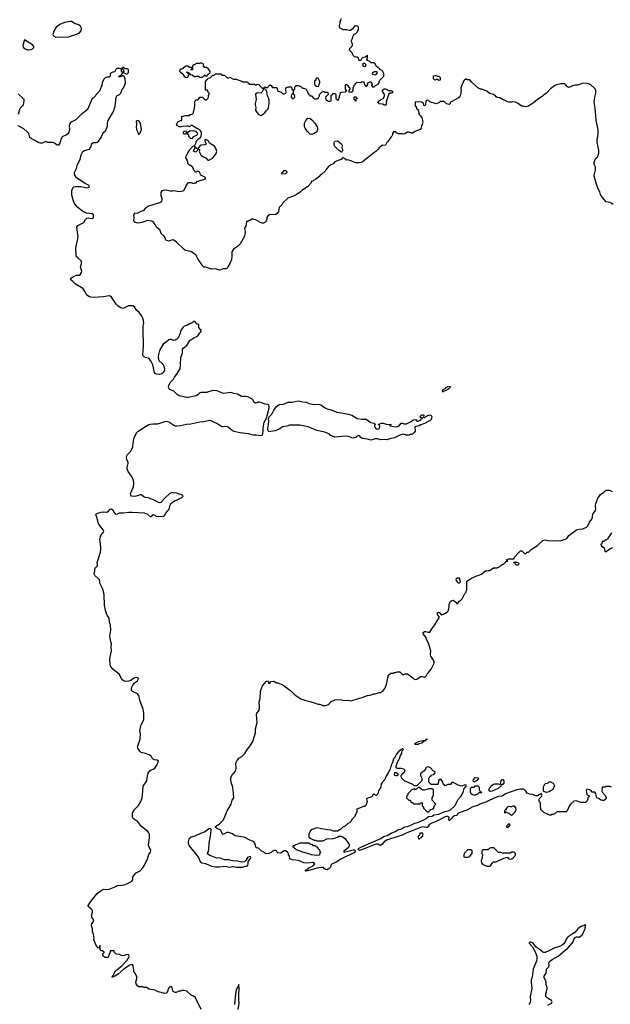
# Model space of a CAD drawing. Header units: inches. Extents: x 2473073 to 2657680, y 705365 to 849016.
# Tile 83 of 151: x 2504174 to 2513272, y 814011 to 829160. Entities that reach past the tile are written whole.
import ezdxf

# ---------------------------------------------------------------- set-up
doc = ezdxf.new("R2010")
doc.units = ezdxf.units.IN
doc.header["$MEASUREMENT"] = 0
for name, color, linetype in [('C5801', 7, 'Continuous'), ('C5802', 7, 'Continuous'), ('C5811', 7, 'Continuous'), ('C5812', 7, 'Continuous')]:
    doc.layers.add(name, color=color, linetype=linetype)

msp = doc.modelspace()

# ---------------------------------------------------------------- linework, layer by layer
at = {"layer": 'C5801', "color": 5}
for points, elevation in [([(2506971, 813930), (2506882, 814110), (2506850, 814134), (2506814, 814150), (2506750, 814212), (2506710, 814225), (2506670, 814225), (2506650, 814212), (2506629, 814211), (2506587, 814193), (2506570, 814192), (2506532, 814212), (2506521, 814270), (2506510, 814281), (2506490, 814287), (2506470, 814265), (2506455, 814230), (2506452, 814208), (2506430, 814183), (2506410, 814176), (2506310, 814201), (2506254, 814230), (2506164, 814244), (2506132, 814272), (2506090, 814272), (2506070, 814282), (2506010, 814282), (2505994, 814290), (2505966, 814326), (2505961, 814350), (2505978, 814410), (2505980, 814440), (2505950, 814494), (2505933, 814513), (2505932, 814548), (2505925, 814565), (2505921, 814610), (2505910, 814625), (2505870, 814614), (2505782, 814558), (2505690, 814474), (2505630, 814439), (2505622, 814438), (2505610, 814427), (2505594, 814430), (2505605, 814435), (2505607, 814450), (2505650, 814525), (2505751, 814609), (2505830, 814690), (2505853, 814730), (2505858, 814750), (2505854, 814770), (2505830, 814778), (2505770, 814759), (2505744, 814764), (2505710, 814776), (2505670, 814782), (2505654, 814790), (2505634, 814810), (2505632, 814832), (2505570, 814832), (2505568, 814810), (2505548, 814772), (2505542, 814738), (2505527, 814733), (2505493, 814733), (2505465, 814745), (2505454, 814770), (2505454, 814790), (2505473, 814807), (2505473, 814813), (2505452, 814832), (2505430, 814834), (2505414, 814850), (2505414, 814910), (2505410, 814914), (2505406, 814910), (2505402, 814878), (2505390, 814874), (2505350, 814914), (2505314, 815010), (2505322, 815030), (2505311, 815090), (2505298, 815130), (2505298, 815170), (2505285, 815205), (2505282, 815230), (2505285, 815250), (2505304, 815276), (2505315, 815310), (2505283, 815350), (2505281, 815370), (2505297, 815430), (2505296, 815450), (2505285, 815470), (2505236, 815510), (2505227, 815530), (2505265, 815590), (2505366, 815714), (2505446, 815774), (2505470, 815782), (2505510, 815777), (2505550, 815782), (2505630, 815811), (2505683, 815837), (2505750, 815843), (2505781, 815850), (2505836, 815870), (2505897, 815903), (2505915, 815925), (2505919, 815970), (2505930, 815993), (2505970, 816032), (2506030, 816065), (2506071, 816109), (2506097, 816150), (2506142, 816250), (2506164, 816316), (2506188, 816350), (2506194, 816370), (2506192, 816390), (2506168, 816428), (2506159, 816459), (2506173, 816570), (2506173, 816630), (2506166, 816650), (2506150, 816670), (2506049, 816749), (2505988, 816828), (2505950, 816849), (2505924, 816870), (2505912, 816892), (2505910, 816950), (2505926, 816990), (2505941, 817010), (2506003, 817070), (2506041, 817130), (2506059, 817190), (2506072, 817290), (2506075, 817365), (2506135, 817450), (2506143, 817530), (2506155, 817565), (2506178, 817602), (2506201, 817619), (2506232, 817630), (2506254, 817646), (2506285, 817690), (2506312, 817750), (2506290, 817765), (2506250, 817775), (2506230, 817785), (2506217, 817797), (2506199, 817830), (2506171, 817850), (2506111, 817871), (2506045, 817885), (2506025, 817905), (2505992, 817950), (2505988, 817970), (2506030, 818089), (2506032, 818108), (2506035, 818170), (2506027, 818210), (2506028, 818250), (2506047, 818313), (2506084, 818390), (2506086, 818490), (2506076, 818550), (2506025, 818690), (2506010, 818764), (2505988, 818788), (2505910, 818824), (2505899, 818839), (2505896, 818856), (2505900, 818890), (2505917, 818923), (2505945, 818955), (2505988, 818990), (2505999, 819010), (2506002, 819030), (2505995, 819035), (2505977, 819037), (2505930, 819030), (2505886, 818994), (2505850, 818981), (2505810, 818976), (2505784, 818984), (2505748, 819010), (2505710, 819085), (2505609, 819169), (2505578, 819210), (2505570, 819230), (2505562, 819330), (2505586, 819450), (2505584, 819510), (2505588, 819550), (2505574, 819606), (2505564, 819676), (2505576, 819770), (2505574, 819850), (2505563, 819870), (2505556, 819896), (2505551, 819950), (2505522, 820000)], 60), ([(2510000, 817884), (2509980, 817860), (2509950, 817798), (2509934, 817786), (2509918, 817730), (2509897, 817690), (2509881, 817630), (2509852, 817570), (2509819, 817521), (2509798, 817470), (2509757, 817423), (2509743, 817397), (2509730, 817331), (2509718, 817322), (2509702, 817298), (2509692, 817248), (2509666, 817226), (2509630, 817242), (2509608, 817230), (2509607, 817213), (2509598, 817202), (2509570, 817191), (2509546, 817190), (2509518, 817170), (2509529, 817130), (2509508, 817072), (2509487, 817053), (2509470, 817052), (2509406, 817030), (2509369, 817011), (2509367, 816973), (2509330, 816894), (2509290, 816854), (2509278, 816830), (2509255, 816805), (2509229, 816791), (2509186, 816750), (2509150, 816734), (2509110, 816694), (2509090, 816694), (2509082, 816678), (2509070, 816674), (2509010, 816674), (2508970, 816692), (2508913, 816693), (2508890, 816702), (2508856, 816704), (2508750, 816725), (2508680, 816700), (2508656, 816684), (2508650, 816674), (2508628, 816630), (2508626, 816590), (2508660, 816560), (2508710, 816538), (2508730, 816538), (2508750, 816528), (2508850, 816528), (2508904, 816556), (2509010, 816562), (2509070, 816582), (2509090, 816598), (2509124, 816596), (2509150, 816589), (2509182, 816562), (2509218, 816518), (2509247, 816470), (2509249, 816450), (2509238, 816422), (2509184, 816376), (2509169, 816370), (2509166, 816350), (2509172, 816350), (2509181, 816359), (2509210, 816362), (2509310, 816390), (2509330, 816388), (2509345, 816370), (2509330, 816346), (2509130, 816250), (2509062, 816210), (2509045, 816195), (2508986, 816170), (2508966, 816150), (2508968, 816130), (2508960, 816120), (2508940, 816100), (2508910, 816082), (2508884, 816084), (2508870, 816094), (2508856, 816116), (2508830, 816118), (2508750, 816105), (2508610, 816064), (2508582, 816062), (2508572, 816070), (2508597, 816083), (2508630, 816113), (2508696, 816144), (2508718, 816170), (2508716, 816176), (2508690, 816191), (2508610, 816184), (2508550, 816188), (2508470, 816223), (2508429, 816231), (2508370, 816232), (2508334, 816250), (2508332, 816290), (2508313, 816313), (2508313, 816327), (2508305, 816345), (2508270, 816371), (2508250, 816371), (2508190, 816336), (2508150, 816343), (2508138, 816350), (2508130, 816372), (2508119, 816379), (2508100, 816380), (2508070, 816366), (2508050, 816345), (2508010, 816332), (2507968, 816328), (2507945, 816345), (2507894, 816370), (2507852, 816412), (2507818, 816418), (2507797, 816490), (2507781, 816510), (2507762, 816522), (2507710, 816542), (2507630, 816581), (2507490, 816604), (2507452, 816632), (2507392, 816652), (2507367, 816653), (2507310, 816625), (2507295, 816635), (2507270, 816690), (2507250, 816703), (2507222, 816710), (2507191, 816730), (2507191, 816749), (2507251, 816789), (2507311, 816849), (2507341, 816910), (2507371, 816989), (2507431, 817089), (2507447, 817153), (2507471, 817190), (2507465, 817310), (2507458, 817330), (2507458, 817350), (2507438, 817410), (2507426, 817466), (2507426, 817494), (2507452, 817550), (2507478, 817570), (2507502, 817610), (2507511, 817650), (2507505, 817710), (2507514, 817750), (2507530, 817766), (2507550, 817798), (2507595, 817825), (2507642, 817870), (2507682, 817938), (2507725, 817990), (2507766, 818054), (2507806, 818190), (2507807, 818250), (2507831, 818349), (2507824, 818470), (2507827, 818490), (2507861, 818530), (2507866, 818590), (2507865, 818665), (2507877, 818717), (2507881, 818830), (2507916, 818910), (2507970, 818978), (2507990, 818986), (2508006, 818970), (2508006, 818950), (2508010, 818946), (2508032, 818950), (2508033, 818967), (2508044, 818976), (2508090, 818982), (2508130, 818958), (2508150, 818955), (2508210, 818934), (2508230, 818924), (2508350, 818835), (2508410, 818775), (2508506, 818710), (2508583, 818683), (2508665, 818665), (2508770, 818629), (2508790, 818629), (2508850, 818609), (2508890, 818608), (2508930, 818626), (2508974, 818670), (2509030, 818695), (2509110, 818699), (2509170, 818685), (2509230, 818689), (2509278, 818682), (2509410, 818722), (2509450, 818729), (2509490, 818749), (2509530, 818762), (2509574, 818770), (2509630, 818789), (2509650, 818789), (2509712, 818808), (2509734, 818810), (2509770, 818829), (2509798, 818870), (2509822, 818930), (2509837, 818983), (2509845, 819035), (2509852, 819050), (2509852, 819070), (2509890, 819106), (2509930, 819106), (2509944, 819116), (2509970, 819118), (2509990, 819126), (2510000, 819126)], 80), ([(2510000, 817638), (2509990, 817638), (2509971, 817651), (2509971, 817670), (2509998, 817750), (2510000, 817753)], 80), ([(2510000, 817554), (2509974, 817574), (2509945, 817570), (2509941, 817550), (2509950, 817538), (2509970, 817532), (2509990, 817534), (2510000, 817537)], 80), ([(2510000, 816593), (2509826, 816534), (2509790, 816510), (2509751, 816469), (2509730, 816456), (2509710, 816461), (2509690, 816474), (2509670, 816476), (2509650, 816471), (2509441, 816390), (2509410, 816380), (2509402, 816382), (2509387, 816390), (2509394, 816410), (2509430, 816430), (2509736, 816564), (2509790, 816597), (2509834, 816610), (2509894, 816646), (2509959, 816670), (2510000, 816694)], 80), ([(2507540, 813930), (2507556, 814030), (2507549, 814090), (2507548, 814172), (2507557, 814250), (2507550, 814314), (2507546, 814294), (2507530, 814276), (2507510, 814231), (2507496, 814170), (2507483, 814010)], 60)]:
    msp.add_lwpolyline(points, dxfattribs=dict(at, elevation=elevation))
at = {"layer": 'C5801', "color": 5, "elevation": 80}
for points in [[(2507114, 816714), (2507090, 816709), (2507030, 816665), (2506959, 816641), (2506870, 816599), (2506815, 816585), (2506781, 816550), (2506771, 816510), (2506771, 816490), (2506783, 816450), (2506926, 816270), (2506956, 816210), (2506981, 816190), (2507037, 816177), (2507092, 816150), (2507130, 816137), (2507190, 816127), (2507250, 816128), (2507338, 816138), (2507410, 816121), (2507450, 816131), (2507470, 816131), (2507510, 816122), (2507610, 816122), (2507645, 816135), (2507670, 816138), (2507689, 816151), (2507695, 816170), (2507695, 816210), (2507730, 816254), (2507735, 816270), (2507730, 816286), (2507690, 816276), (2507657, 816223), (2507635, 816205), (2507590, 816197), (2507530, 816211), (2507450, 816218), (2507390, 816233), (2507330, 816235), (2507250, 816263), (2507210, 816261), (2507102, 816302), (2507087, 816310), (2507068, 816328), (2507089, 816390), (2507095, 816490), (2507121, 816630), (2507122, 816702)], [(2508690, 816454), (2508730, 816454), (2508738, 816438), (2508750, 816434), (2508774, 816410), (2508778, 816398), (2508793, 816393), (2508798, 816358), (2508814, 816350), (2508798, 816342), (2508794, 816310), (2508790, 816306), (2508750, 816302), (2508670, 816309), (2508630, 816326), (2508538, 816350), (2508438, 816390), (2508424, 816404), (2508409, 816410), (2508402, 816422), (2508386, 816430), (2508386, 816450), (2508390, 816454), (2508410, 816454), (2508428, 816472), (2508447, 816473), (2508493, 816493), (2508630, 816494), (2508650, 816474), (2508673, 816473)]]:
    msp.add_lwpolyline(points, close=True, dxfattribs=at)
at = {"layer": 'C5802', "color": 5, "elevation": 80}
for points in [[(2504970, 829134), (2504954, 829134), (2504864, 829116), (2504795, 829085), (2504735, 829045), (2504698, 828982), (2504687, 828930), (2504696, 828910), (2504730, 828891), (2504810, 828894), (2504890, 828889), (2504930, 828896), (2505090, 828955), (2505121, 828990), (2505124, 829030), (2505110, 829058), (2505090, 829075), (2505052, 829092), (2505030, 829097)], [(2504250, 828849), (2504225, 828770), (2504230, 828738), (2504258, 828710), (2504290, 828695), (2504310, 828694), (2504350, 828702), (2504369, 828710), (2504394, 828730), (2504394, 828750), (2504370, 828773)], [(2506970, 828498), (2506947, 828487), (2506890, 828486), (2506870, 828466), (2506850, 828466), (2506834, 828450), (2506834, 828390), (2506830, 828386), (2506810, 828386), (2506806, 828390), (2506822, 828398), (2506826, 828410), (2506822, 828422), (2506790, 828426), (2506782, 828442), (2506770, 828446), (2506730, 828446), (2506718, 828442), (2506713, 828427), (2506698, 828422), (2506693, 828407), (2506670, 828398), (2506650, 828398), (2506642, 828390), (2506638, 828370), (2506650, 828352), (2506686, 828326), (2506710, 828292), (2506730, 828278), (2506750, 828272), (2506766, 828274), (2506768, 828292), (2506786, 828310), (2506782, 828322), (2506770, 828326), (2506762, 828342), (2506746, 828350), (2506750, 828354), (2506770, 828354), (2506778, 828338), (2506793, 828333), (2506798, 828318), (2506833, 828313), (2506864, 828284), (2506876, 828284), (2506890, 828292), (2506930, 828292), (2506950, 828274), (2506990, 828274), (2507010, 828294), (2507022, 828298), (2507030, 828314), (2507038, 828298), (2507050, 828294), (2507062, 828298), (2507067, 828313), (2507106, 828350), (2507106, 828370), (2507080, 828400), (2507050, 828426), (2507027, 828427), (2507008, 828448), (2507008, 828470), (2507000, 828480)], [(2509490, 828488), (2509473, 828487), (2509454, 828470), (2509465, 828445), (2509490, 828438), (2509508, 828450), (2509508, 828470)], [(2509670, 828358), (2509636, 828356), (2509614, 828350), (2509602, 828330), (2509610, 828322), (2509650, 828312), (2509670, 828322), (2509686, 828350)], [(2508770, 828258), (2508750, 828258), (2508734, 828250), (2508734, 828230), (2508718, 828222), (2508714, 828210), (2508714, 828170), (2508718, 828158), (2508733, 828153), (2508738, 828138), (2508770, 828134), (2508782, 828138), (2508786, 828170), (2508798, 828190), (2508798, 828210), (2508778, 828250)], [(2509790, 827846), (2509770, 827858), (2509710, 827866), (2509702, 827882), (2509686, 827890), (2509702, 827898), (2509707, 827913), (2509775, 827945), (2509796, 827984), (2509796, 828016), (2509770, 828046), (2509758, 828070), (2509790, 828094), (2509810, 828094), (2509853, 828073), (2509890, 828072), (2509910, 828062), (2509922, 828050), (2509912, 828028), (2509873, 828027), (2509858, 828022), (2509852, 827990), (2509844, 827976), (2509818, 827890), (2509818, 827862), (2509810, 827846)], [(2509350, 827906), (2509342, 827922), (2509326, 827930), (2509326, 827970), (2509330, 827974), (2509353, 827973), (2509372, 827952), (2509372, 827948), (2509354, 827930), (2509354, 827910)], [(2505990, 827608), (2505970, 827598), (2505966, 827590), (2505971, 827571), (2505971, 827530), (2505967, 827510), (2505972, 827470), (2505994, 827430), (2505998, 827398), (2506010, 827394), (2506030, 827414), (2506049, 827470), (2506034, 827570), (2506017, 827597)], [(2508670, 827393), (2508650, 827401), (2508604, 827444), (2508569, 827490), (2508562, 827510), (2508562, 827570), (2508582, 827610), (2508615, 827645), (2508650, 827641), (2508670, 827626), (2508718, 827570), (2508756, 827510), (2508763, 827490), (2508763, 827470), (2508756, 827450), (2508741, 827430), (2508710, 827409)], [(2506710, 827446), (2506694, 827430), (2506694, 827410), (2506710, 827402), (2506730, 827402), (2506746, 827410), (2506742, 827442)], [(2506850, 827449), (2506793, 827447), (2506773, 827427), (2506758, 827422), (2506754, 827410), (2506773, 827393), (2506774, 827370), (2506794, 827350), (2506798, 827338), (2506830, 827334), (2506856, 827364), (2506908, 827390), (2506918, 827410), (2506894, 827434), (2506870, 827444)], [(2509130, 827122), (2509088, 827150), (2509028, 827210), (2509018, 827230), (2509018, 827270), (2509026, 827290), (2509070, 827294), (2509090, 827282), (2509103, 827263), (2509132, 827250), (2509142, 827230), (2509138, 827190), (2509145, 827170), (2509145, 827150), (2509142, 827130)], [(2508230, 826782), (2508209, 826790), (2508250, 826838), (2508270, 826841), (2508285, 826830), (2508291, 826810), (2508270, 826789)]]:
    msp.add_lwpolyline(points, close=True, dxfattribs=at)
at = {"layer": 'C5802', "color": 5}
for points, elevation in [([(2510000, 827408), (2509980, 827420), (2509970, 827434), (2509930, 827434), (2509918, 827410), (2509918, 827390), (2509908, 827370), (2509889, 827351), (2509850, 827292), (2509829, 827271), (2509810, 827232), (2509770, 827223), (2509750, 827226), (2509710, 827191), (2509694, 827166), (2509662, 827130), (2509630, 827111), (2509450, 826966), (2509410, 826956), (2509350, 826958), (2509310, 826971), (2509290, 826985), (2509230, 827005), (2509210, 826998), (2509180, 827020), (2509170, 827032), (2509150, 827042), (2509139, 827021), (2509118, 827002), (2509090, 826998), (2509055, 826985), (2509029, 826971), (2509008, 826950), (2508974, 826926), (2508930, 826902), (2508888, 826850), (2508878, 826830), (2508830, 826782), (2508810, 826772), (2508780, 826740), (2508730, 826702), (2508706, 826690), (2508690, 826674), (2508666, 826670), (2508666, 826650), (2508609, 826591), (2508518, 826530), (2508498, 826510), (2508450, 826476), (2508393, 826447), (2508304, 826416), (2508230, 826342), (2508210, 826312), (2508169, 826271), (2508162, 826210), (2508140, 826180), (2508115, 826165), (2508023, 826157), (2507996, 826144), (2507983, 826117), (2507982, 826090), (2507968, 826050), (2507930, 826031), (2507910, 826031), (2507882, 826042), (2507810, 826082), (2507784, 826084), (2507770, 826092), (2507748, 826092), (2507730, 826074), (2507707, 826073), (2507690, 826054), (2507667, 826053), (2507656, 825984), (2507638, 825950), (2507649, 825889), (2507637, 825830), (2507569, 825710), (2507530, 825671), (2507470, 825627), (2507450, 825605), (2507444, 825590), (2507444, 825524), (2507436, 825470), (2507412, 825410), (2507384, 825370), (2507368, 825330), (2507350, 825326), (2507310, 825326), (2507250, 825306), (2507190, 825326), (2507130, 825322), (2507034, 825350), (2507010, 825351), (2506981, 825381), (2506967, 825410), (2506924, 825470), (2506891, 825530), (2506850, 825570), (2506810, 825594), (2506729, 825609), (2506706, 825626), (2506590, 825735), (2506550, 825766), (2506530, 825771), (2506470, 825751), (2506430, 825765), (2506404, 825824), (2506352, 825870), (2506331, 825931), (2506310, 825942), (2506282, 825970), (2506262, 826010), (2506230, 826051), (2506210, 826061), (2506130, 826071), (2506119, 826061), (2506076, 826044), (2506011, 826031), (2505972, 826032), (2505945, 826045), (2505934, 826070), (2505938, 826110), (2505932, 826150), (2505950, 826186), (2505990, 826182), (2506044, 826216), (2506090, 826229), (2506121, 826270), (2506150, 826289), (2506310, 826342), (2506335, 826345), (2506362, 826370), (2506371, 826389), (2506371, 826410), (2506352, 826450), (2506353, 826507), (2506374, 826530), (2506390, 826538), (2506430, 826542), (2506490, 826529), (2506530, 826529), (2506550, 826534), (2506630, 826517), (2506691, 826529), (2506705, 826535), (2506715, 826545), (2506746, 826614), (2506771, 826649), (2506785, 826655), (2506810, 826655), (2506850, 826638), (2506870, 826648), (2506890, 826649), (2506910, 826669), (2506924, 826676), (2507034, 826710), (2507034, 826730), (2506995, 826755), (2506962, 826770), (2506952, 826790), (2506950, 826814), (2506910, 826832), (2506890, 826814), (2506878, 826818), (2506874, 826830), (2506854, 826850), (2506852, 826870), (2506837, 826897), (2506786, 826926), (2506762, 826950), (2506762, 826970), (2506753, 826993), (2506752, 827010), (2506733, 827033), (2506732, 827050), (2506762, 827110), (2506782, 827130), (2506790, 827158), (2506850, 827218), (2506858, 827218), (2506866, 827210), (2506866, 827170), (2506848, 827150), (2506866, 827130), (2506892, 827128), (2506913, 827147), (2506918, 827162), (2506930, 827166), (2506942, 827162), (2506946, 827150), (2506938, 827130), (2506972, 827072), (2506996, 827056), (2507048, 827030), (2507070, 826998), (2507090, 826998), (2507142, 827030), (2507182, 827070), (2507200, 827100), (2507211, 827130), (2507201, 827170), (2507191, 827191), (2507173, 827213), (2507150, 827231), (2507098, 827258), (2507082, 827290), (2507070, 827302), (2507050, 827312), (2507030, 827314), (2507026, 827310), (2507027, 827293), (2507046, 827250), (2507042, 827238), (2507027, 827233), (2506970, 827232), (2506946, 827210), (2506942, 827198), (2506927, 827193), (2506922, 827178), (2506910, 827174), (2506898, 827178), (2506893, 827193), (2506878, 827198), (2506874, 827230), (2506892, 827268), (2506892, 827290), (2506930, 827328), (2506945, 827335), (2506962, 827350), (2506973, 827393), (2506974, 827430), (2506958, 827450), (2506934, 827474), (2506891, 827491), (2506830, 827534), (2506810, 827534), (2506790, 827514), (2506770, 827522), (2506750, 827522), (2506690, 827518), (2506668, 827512), (2506632, 827512), (2506594, 827530), (2506592, 827550), (2506612, 827588), (2506650, 827608), (2506674, 827610), (2506674, 827670), (2506726, 827686), (2506790, 827686), (2506798, 827702), (2506830, 827706), (2506850, 827726), (2506852, 827750), (2506862, 827770), (2506865, 827815), (2506872, 827830), (2506872, 827908), (2506890, 827926), (2506912, 827928), (2506930, 827938), (2506950, 827966), (2506990, 827966), (2507030, 827926), (2507053, 827927), (2507073, 827947), (2507082, 827970), (2507084, 827996), (2507094, 828010), (2507094, 828030), (2507074, 828050), (2507070, 828074), (2507038, 828078), (2507034, 828090), (2507034, 828210), (2507074, 828250), (2507078, 828262), (2507110, 828266), (2507150, 828306), (2507170, 828306), (2507190, 828326), (2507270, 828326), (2507288, 828308), (2507330, 828306), (2507368, 828268), (2507390, 828266), (2507410, 828278), (2507470, 828246), (2507510, 828246), (2507548, 828228), (2507567, 828227), (2507596, 828216), (2507610, 828206), (2507670, 828206), (2507682, 828202), (2507687, 828187), (2507702, 828182), (2507710, 828166), (2507790, 828166), (2507810, 828146), (2507830, 828166), (2507862, 828162), (2507867, 828147), (2507910, 828108), (2507926, 828106), (2507928, 828090), (2507909, 828051), (2507890, 828032), (2507844, 828036), (2507828, 828032), (2507807, 828013), (2507815, 827930), (2507814, 827910), (2507802, 827870), (2507802, 827850), (2507814, 827810), (2507809, 827769), (2507820, 827740), (2507850, 827706), (2507890, 827688), (2507951, 827729), (2507970, 827758), (2507995, 827785), (2508005, 827810), (2508016, 827870), (2508018, 827910), (2508012, 827950), (2507992, 827990), (2507982, 828050), (2507970, 828074), (2507953, 828093), (2507938, 828098), (2507934, 828110), (2507950, 828126), (2507970, 828118), (2507990, 828118), (2508030, 828158), (2508050, 828146), (2508062, 828122), (2508070, 828118), (2508135, 828115), (2508138, 828090), (2508146, 828070), (2508158, 828058), (2508203, 828043), (2508230, 828018), (2508250, 828018), (2508272, 828030), (2508278, 828050), (2508272, 828070), (2508274, 828110), (2508310, 828128), (2508350, 828126), (2508367, 828107), (2508368, 828088), (2508382, 828082), (2508386, 828070), (2508386, 828030), (2508382, 828018), (2508366, 828010), (2508358, 827990), (2508358, 827970), (2508373, 827947), (2508390, 827946), (2508412, 827970), (2508412, 827992), (2508394, 828010), (2508394, 828070), (2508398, 828082), (2508412, 828088), (2508413, 828127), (2508433, 828147), (2508467, 828147), (2508506, 828130), (2508530, 828106), (2508550, 828106), (2508586, 828090), (2508608, 828050), (2508610, 828026), (2508622, 828022), (2508630, 828006), (2508642, 828002), (2508647, 827987), (2508670, 827986), (2508707, 827947), (2508730, 827938), (2508753, 827947), (2508771, 827949), (2508794, 827990), (2508794, 828010), (2508834, 828050), (2508850, 828058), (2508873, 828047), (2508910, 828046), (2508922, 828042), (2508926, 828010), (2508886, 827970), (2508888, 827930), (2508930, 827908), (2508950, 827906), (2508972, 827910), (2508974, 827990), (2508978, 828002), (2508990, 828006), (2508998, 828022), (2509010, 828026), (2509030, 828026), (2509046, 828010), (2509046, 827950), (2509070, 827926), (2509090, 827926), (2509092, 827950), (2509102, 827970), (2509102, 827990), (2509112, 828008), (2509118, 828042), (2509133, 828047), (2509192, 828048), (2509198, 828062), (2509214, 828070), (2509198, 828078), (2509193, 828093), (2509194, 828150), (2509210, 828166), (2509230, 828146), (2509242, 828122), (2509258, 828110), (2509258, 828090), (2509246, 828070), (2509246, 828050), (2509290, 828046), (2509311, 828069), (2509311, 828110), (2509322, 828138), (2509350, 828178), (2509370, 828198), (2509424, 828196), (2509450, 828208), (2509470, 828206), (2509478, 828190), (2509478, 828170), (2509506, 828150), (2509510, 828128), (2509518, 828142), (2509534, 828150), (2509534, 828170), (2509545, 828195), (2509570, 828206), (2509590, 828206), (2509595, 828195), (2509606, 828170), (2509602, 828158), (2509586, 828150), (2509602, 828142), (2509610, 828126), (2509632, 828128), (2509654, 828150), (2509694, 828170), (2509710, 828186), (2509713, 828207), (2509722, 828230), (2509782, 828290), (2509782, 828330), (2509757, 828377), (2509734, 828390), (2509710, 828414), (2509690, 828422), (2509667, 828447), (2509650, 828482), (2509630, 828494), (2509590, 828494), (2509574, 828510), (2509530, 828534), (2509522, 828550), (2509533, 828573), (2509533, 828613), (2509526, 828610), (2509522, 828598), (2509496, 828584), (2509448, 828572), (2509430, 828534), (2509410, 828534), (2509398, 828538), (2509393, 828573), (2509370, 828582), (2509350, 828582), (2509330, 828591), (2509311, 828610), (2509294, 828650), (2509252, 828690), (2509262, 828718), (2509292, 828750), (2509302, 828770), (2509302, 828790), (2509282, 828830), (2509302, 828870), (2509304, 828896), (2509325, 828935), (2509351, 828949), (2509371, 828969), (2509391, 829010), (2509392, 829052), (2509364, 829064), (2509350, 829065), (2509330, 829058), (2509300, 829020), (2509270, 828992), (2509250, 828992), (2509210, 829005), (2509164, 829004), (2509110, 829032), (2509098, 829050), (2509098, 829070), (2509111, 829110), (2509112, 829130), (2509122, 829150), (2509124, 829176)], 80), ([(2505522, 820000), (2505516, 820010), (2505494, 820070), (2505479, 820150), (2505476, 820310), (2505459, 820390), (2505411, 820490), (2505411, 820511), (2505403, 820543), (2505384, 820564), (2505331, 820610), (2505319, 820630), (2505321, 820650), (2505331, 820670), (2505331, 820710), (2505341, 820730), (2505367, 820753), (2505371, 820770), (2505367, 820810), (2505394, 820886), (2505418, 820970), (2505425, 821010), (2505426, 821050), (2505411, 821169), (2505413, 821190), (2505428, 821232), (2505467, 821273), (2505468, 821290), (2505458, 821310), (2505390, 821401), (2505370, 821490), (2505351, 821530), (2505348, 821550), (2505376, 821570), (2505430, 821584), (2505467, 821587), (2505518, 821582), (2505541, 821599), (2505569, 821631), (2505588, 821632), (2505610, 821617), (2505622, 821582), (2505650, 821553), (2505683, 821557), (2505710, 821573), (2505770, 821572), (2505855, 821585), (2505905, 821585), (2506090, 821572), (2506145, 821550), (2506190, 821513), (2506210, 821524), (2506230, 821545), (2506250, 821544), (2506265, 821525), (2506290, 821515), (2506390, 821519), (2506407, 821533), (2506427, 821570), (2506476, 821630), (2506490, 821690), (2506512, 821728), (2506570, 821764), (2506592, 821770), (2506674, 821810), (2506694, 821830), (2506672, 821850), (2506630, 821861), (2506596, 821876), (2506550, 821882), (2506510, 821879), (2506486, 821870), (2506421, 821810), (2506350, 821731), (2506330, 821727), (2506310, 821731), (2506246, 821766), (2506170, 821797), (2506150, 821804), (2506107, 821807), (2506090, 821816), (2506050, 821852), (2506030, 821852), (2505987, 821833), (2505950, 821825), (2505898, 821830), (2505884, 821844), (2505882, 821870), (2505926, 821974), (2505932, 822030), (2505926, 822070), (2505913, 822113), (2505899, 822139), (2505847, 822207), (2505832, 822248), (2505832, 822270), (2505846, 822330), (2505844, 822350), (2505824, 822390), (2505821, 822430), (2505826, 822450), (2505837, 822470), (2505883, 822517), (2505903, 822550), (2505917, 822590), (2505922, 822650), (2505937, 822730), (2505979, 822810), (2505997, 822830), (2506110, 822902), (2506162, 822930), (2506190, 822938), (2506230, 822943), (2506296, 822944), (2506350, 822955), (2506410, 822979), (2506430, 822981), (2506473, 822973), (2506550, 822921), (2506570, 822911), (2506590, 822910), (2506650, 822916), (2506744, 822936), (2506810, 822942), (2506950, 822974), (2507010, 822979), (2507096, 822996), (2507130, 822987), (2507224, 822944), (2507290, 822901), (2507310, 822899), (2507350, 822904), (2507370, 822901), (2507390, 822890), (2507450, 822840), (2507472, 822830), (2507570, 822810), (2507694, 822794), (2507770, 822775), (2507815, 822775), (2507890, 822762), (2507910, 822770), (2507918, 822790), (2507926, 822830), (2507926, 822874), (2507942, 822970), (2507981, 823039), (2507984, 823070), (2508015, 823190), (2508016, 823216), (2508010, 823232), (2507990, 823242), (2507950, 823245), (2507906, 823266), (2507870, 823276), (2507850, 823276), (2507830, 823265), (2507810, 823261), (2507790, 823271), (2507775, 823290), (2507768, 823308), (2507750, 823326), (2507690, 823356), (2507650, 823365), (2507590, 823365), (2507530, 823397), (2507470, 823407), (2507430, 823426), (2507310, 823410), (2507218, 823450), (2507150, 823453), (2507050, 823424), (2506970, 823424), (2506950, 823418), (2506917, 823390), (2506890, 823375), (2506770, 823347), (2506750, 823348), (2506634, 823374), (2506603, 823390), (2506550, 823446), (2506484, 823470), (2506469, 823490), (2506468, 823510), (2506473, 823530), (2506490, 823576), (2506543, 823630), (2506560, 823660), (2506596, 823704), (2506645, 823790), (2506652, 823848), (2506656, 823964), (2506681, 824030), (2506684, 824090), (2506692, 824108), (2506750, 824149), (2506785, 824210), (2506797, 824223), (2506857, 824263), (2506911, 824290), (2506931, 824310), (2506943, 824337), (2506958, 824350), (2506971, 824370), (2506970, 824394), (2506950, 824394), (2506944, 824404), (2506934, 824430), (2506934, 824470), (2506910, 824474), (2506870, 824514), (2506850, 824514), (2506828, 824492), (2506810, 824491), (2506758, 824462), (2506710, 824444), (2506690, 824430), (2506659, 824390), (2506635, 824305), (2506615, 824265), (2506596, 824244), (2506570, 824229), (2506550, 824226), (2506510, 824239), (2506490, 824241), (2506470, 824235), (2506435, 824205), (2506382, 824170), (2506328, 824070), (2506311, 824010), (2506307, 823967), (2506313, 823933), (2506325, 823910), (2506370, 823868), (2506396, 823830), (2506406, 823794), (2506404, 823770), (2506388, 823732), (2506364, 823710), (2506330, 823699), (2506284, 823704), (2506259, 823719), (2506250, 823730), (2506223, 823850), (2506193, 823913), (2506175, 823935), (2506153, 823950), (2506110, 823961), (2506091, 823971), (2506078, 823990), (2506071, 824010), (2506082, 824130), (2506075, 824405), (2506078, 824450), (2506086, 824490), (2506083, 824530), (2506069, 824570), (2506048, 824610), (2506014, 824654), (2505972, 824690), (2505941, 824741), (2505916, 824756), (2505870, 824760), (2505850, 824755), (2505770, 824717), (2505730, 824725), (2505690, 824752), (2505662, 824782), (2505590, 824892), (2505567, 824907), (2505550, 824910), (2505463, 824897), (2505310, 824885), (2505270, 824890), (2505240, 824900), (2505205, 824925), (2505174, 824990), (2505150, 825019), (2505130, 825036), (2505033, 825090), (2504992, 825132), (2504965, 825150), (2504960, 825160), (2504956, 825170), (2504971, 825190), (2505003, 825210), (2505050, 825227), (2505090, 825229), (2505110, 825244), (2505127, 825270), (2505131, 825290), (2505111, 825350), (2505127, 825410), (2505124, 825444), (2505070, 825498), (2505051, 825511), (2505044, 825544), (2505037, 825650), (2505072, 825790), (2505075, 825830), (2505064, 825884), (2505055, 825970), (2505068, 825992), (2505161, 826039), (2505190, 826084), (2505210, 826105), (2505230, 826112), (2505290, 826101), (2505311, 826109), (2505313, 826127), (2505310, 826156), (2505290, 826175), (2505210, 826185), (2505149, 826210), (2505072, 826270), (2505033, 826310), (2505006, 826350), (2504978, 826458), (2504977, 826530), (2504991, 826570), (2505010, 826587), (2505030, 826593), (2505114, 826594), (2505210, 826572), (2505230, 826576), (2505251, 826591), (2505245, 826610), (2505181, 826641), (2505050, 826726), (2505024, 826770), (2505018, 826810), (2505047, 826870), (2505066, 826934), (2505104, 827010), (2505121, 827079), (2505147, 827133), (2505170, 827150), (2505230, 827161), (2505250, 827170), (2505277, 827210), (2505287, 827253), (2505305, 827270), (2505350, 827268), (2505370, 827274), (2505388, 827290), (2505429, 827350), (2505456, 827410), (2505470, 827429), (2505495, 827450), (2505508, 827470), (2505526, 827526), (2505527, 827570), (2505537, 827610), (2505617, 827750), (2505647, 827830), (2505660, 827970), (2505673, 827987), (2505711, 828010), (2505731, 828030), (2505751, 828089), (2505770, 828108), (2505790, 828142), (2505806, 828190), (2505801, 828250), (2505784, 828284), (2505770, 828294), (2505746, 828294), (2505746, 828290), (2505710, 828274), (2505702, 828290), (2505710, 828298), (2505734, 828306), (2505753, 828327), (2505758, 828342), (2505770, 828346), (2505808, 828328), (2505830, 828328), (2505850, 828348), (2505852, 828392), (2505830, 828402), (2505804, 828404), (2505778, 828418), (2505770, 828434), (2505762, 828418), (2505750, 828414), (2505742, 828402), (2505750, 828406), (2505762, 828402), (2505778, 828370), (2505770, 828354), (2505750, 828354), (2505742, 828370), (2505740, 828400), (2505711, 828411), (2505670, 828411), (2505648, 828390), (2505642, 828358), (2505610, 828352), (2505569, 828330), (2505567, 828293), (2505550, 828274), (2505515, 828275), (2505490, 828267), (2505470, 828243), (2505444, 828190), (2505437, 828150), (2505416, 828084), (2505401, 828059), (2505350, 828011), (2505345, 827995), (2505328, 827972), (2505310, 827958), (2505289, 827950), (2505220, 827780), (2505179, 827741), (2505132, 827710), (2505040, 827620), (2504979, 827590), (2504951, 827570), (2504937, 827530), (2504944, 827470), (2504932, 827428), (2504915, 827405), (2504894, 827386), (2504830, 827359), (2504821, 827350), (2504811, 827330), (2504790, 827261), (2504770, 827232), (2504750, 827231), (2504710, 827260), (2504690, 827268), (2504610, 827268), (2504570, 827284), (2504519, 827261), (2504490, 827260), (2504467, 827267), (2504410, 827301), (2504350, 827330), (2504332, 827350), (2504314, 827410), (2504290, 827437), (2504240, 827480), (2504150, 827527)], 60), ([(2504155, 827705), (2504182, 827798), (2504231, 827850), (2504243, 827910), (2504242, 827930), (2504227, 827950), (2504150, 828019)], 60), ([(2510000, 822754), (2509950, 822729), (2509890, 822718), (2509830, 822695), (2509810, 822702), (2509730, 822698), (2509689, 822709), (2509650, 822709), (2509590, 822689), (2509530, 822706), (2509450, 822714), (2509428, 822730), (2509410, 822755), (2509390, 822762), (2509360, 822740), (2509352, 822730), (2509310, 822722), (2509290, 822725), (2509245, 822745), (2509210, 822753), (2509030, 822739), (2508990, 822750), (2508959, 822770), (2508945, 822785), (2508875, 822815), (2508750, 822841), (2508617, 822897), (2508490, 822924), (2508330, 822922), (2508290, 822907), (2508230, 822896), (2508170, 822859), (2508110, 822836), (2508010, 822818), (2507997, 822850), (2507996, 822870), (2508009, 822930), (2508012, 822988), (2508006, 823014), (2508018, 823050), (2508058, 823090), (2508090, 823154), (2508128, 823210), (2508170, 823238), (2508237, 823243), (2508310, 823274), (2508370, 823273), (2508464, 823296), (2508490, 823293), (2508530, 823279), (2508590, 823276), (2508630, 823256), (2508710, 823238), (2508770, 823245), (2508790, 823242), (2508825, 823230), (2508870, 823191), (2508910, 823171), (2508970, 823156), (2509061, 823121), (2509130, 823113), (2509233, 823093), (2509270, 823078), (2509290, 823076), (2509370, 823025), (2509450, 823016), (2509510, 823016), (2509546, 822986), (2509583, 822963), (2509634, 822950), (2509644, 822944), (2509654, 822930), (2509641, 822919), (2509639, 822910), (2509645, 822890), (2509659, 822870), (2509670, 822863), (2509690, 822862), (2509709, 822871), (2509724, 822890), (2509724, 822910), (2509719, 822919), (2509698, 822930), (2509746, 822950), (2509774, 822950), (2509817, 822937), (2509890, 822932), (2509894, 822930), (2509878, 822922), (2509874, 822910), (2509970, 822895), (2510000, 822902)], 60)]:
    msp.add_lwpolyline(points, dxfattribs=dict(at, elevation=elevation))
at = {"layer": 'C5811', "color": 5}
for points, elevation in [([(2510000, 819126), (2510030, 819126), (2510070, 819086), (2510090, 819086), (2510110, 819098), (2510150, 819095), (2510230, 819035), (2510250, 819015), (2510270, 819009), (2510290, 819015), (2510350, 819053), (2510373, 819053), (2510410, 819042), (2510415, 819045), (2510435, 819065), (2510450, 819098), (2510470, 819115), (2510512, 819168), (2510551, 819250), (2510556, 819270), (2510546, 819306), (2510507, 819370), (2510503, 819390), (2510507, 819450), (2510474, 819554), (2510438, 819630), (2510436, 819656), (2510391, 819710), (2510387, 819730), (2510410, 819745), (2510430, 819749), (2510470, 819738), (2510490, 819738), (2510521, 819790), (2510571, 819850), (2510598, 819902), (2510642, 819970), (2510615, 820000)], 80), ([(2510000, 817753), (2510012, 817768), (2510040, 817840), (2510058, 817870), (2510058, 817890), (2510067, 817913), (2510085, 817930), (2510070, 817941), (2510050, 817931), (2510010, 817896), (2510000, 817884)], 80), ([(2510000, 816694), (2510004, 816696), (2510055, 816710), (2510100, 816740), (2510149, 816749), (2510190, 816764), (2510263, 816797), (2510305, 816810), (2510401, 816850), (2510435, 816870), (2510470, 816902), (2510527, 816907), (2510553, 816927), (2510630, 816936), (2510724, 816976), (2510790, 816992), (2510810, 817002), (2510883, 817070), (2510921, 817159), (2510968, 817210), (2511007, 817270), (2511021, 817330), (2511058, 817370), (2511050, 817382), (2511030, 817386), (2510986, 817366), (2510930, 817382), (2510882, 817410), (2510850, 817422), (2510830, 817422), (2510810, 817394), (2510770, 817394), (2510730, 817374), (2510718, 817378), (2510713, 817393), (2510698, 817398), (2510692, 817432), (2510674, 817450), (2510674, 817470), (2510670, 817472), (2510648, 817472), (2510627, 817453), (2510622, 817398), (2510610, 817394), (2510510, 817394), (2510474, 817430), (2510474, 817490), (2510493, 817507), (2510498, 817522), (2510513, 817527), (2510518, 817542), (2510553, 817547), (2510574, 817570), (2510574, 817590), (2510545, 817605), (2510502, 817650), (2510470, 817665), (2510430, 817654), (2510426, 817630), (2510400, 817600), (2510375, 817585), (2510355, 817565), (2510348, 817550), (2510348, 817530), (2510368, 817490), (2510366, 817450), (2510290, 817374), (2510250, 817372), (2510231, 817391), (2510210, 817402), (2510170, 817418), (2510150, 817431), (2510106, 817446), (2510062, 817490), (2510052, 817510), (2510052, 817530), (2510062, 817550), (2510102, 817590), (2510114, 817610), (2510091, 817631), (2510050, 817638), (2510000, 817638)], 80), ([(2510000, 817537), (2510002, 817538), (2510006, 817550), (2510000, 817554)], 80), ([(2513292, 817350), (2513270, 817362), (2513210, 817362), (2513190, 817354), (2513147, 817353), (2513142, 817290), (2513149, 817269), (2513198, 817218), (2513208, 817190), (2513197, 817163), (2513170, 817145), (2513150, 817145), (2513130, 817151), (2513090, 817178), (2513062, 817190), (2513051, 817251), (2513033, 817273), (2512990, 817274), (2512976, 817296), (2512951, 817311), (2512910, 817322), (2512898, 817310), (2512903, 817263), (2512916, 817236), (2512942, 817222), (2512946, 817210), (2512926, 817190), (2512926, 817170), (2512916, 817144), (2512890, 817114), (2512810, 817114), (2512750, 817142), (2512710, 817138), (2512665, 817095), (2512640, 817060), (2512608, 816990), (2512590, 816972), (2512450, 816972), (2512416, 816944), (2512390, 816934), (2512370, 816934), (2512350, 816914), (2512250, 816962), (2512202, 817010), (2512202, 817030), (2512194, 817050), (2512194, 817110), (2512174, 817130), (2512174, 817170), (2512212, 817210), (2512222, 817230), (2512214, 817250), (2512210, 817252), (2512150, 817218), (2512120, 817220), (2512077, 817237), (2512030, 817242), (2511990, 817262), (2511971, 817291), (2511951, 817311), (2511930, 817322), (2511890, 817322), (2511831, 817311), (2511655, 817250), (2511607, 817213), (2511550, 817210), (2511494, 817190), (2511375, 817130), (2511361, 817119), (2511318, 817110), (2511264, 817090), (2511243, 817077), (2511155, 817050), (2511061, 816999), (2510929, 816950), (2510910, 816914), (2510872, 816912), (2510850, 816902), (2510828, 816872), (2510790, 816834), (2510784, 816844), (2510787, 816890), (2510770, 816900), (2510750, 816901), (2510730, 816895), (2510619, 816841), (2510510, 816794), (2510481, 816770), (2510460, 816740), (2510450, 816732), (2510430, 816731), (2510390, 816743), (2510349, 816730), (2510222, 816678), (2510135, 816650), (2510064, 816616), (2510000, 816593)], 80), ([(2512310, 813996), (2512365, 814030), (2512377, 814050), (2512364, 814070), (2512304, 814104), (2512280, 814130), (2512277, 814170), (2512298, 814250), (2512297, 814270), (2512285, 814310), (2512285, 814350), (2512279, 814370), (2512250, 814430), (2512254, 814446), (2512285, 814490), (2512288, 814550), (2512323, 814590), (2512330, 814607), (2512327, 814650), (2512337, 814670), (2512378, 814702), (2512470, 814751), (2512574, 814846), (2512612, 814870), (2512686, 814950), (2512698, 814970), (2512710, 815010), (2512730, 815037), (2512750, 815049), (2512769, 815049), (2512790, 815038), (2512794, 815046), (2512817, 815063), (2512833, 815070), (2512847, 815090), (2512858, 815122), (2512886, 815170), (2512886, 815194), (2512894, 815230), (2512870, 815231), (2512859, 815221), (2512830, 815211), (2512770, 815170), (2512723, 815117), (2512701, 815099), (2512623, 815050), (2512601, 815030), (2512590, 815013), (2512579, 814981), (2512557, 814943), (2512535, 814925), (2512490, 814901), (2512405, 814875), (2512327, 814833), (2512270, 814810), (2512250, 814806), (2512230, 814812), (2512190, 814850), (2512130, 814890), (2512084, 814950), (2512050, 814965), (2512035, 814965), (2512024, 814956), (2512022, 814950), (2512074, 814894), (2512116, 814816), (2512139, 814750), (2512142, 814730), (2512140, 814690), (2512085, 814550), (2512066, 814430), (2512055, 814390), (2512054, 814350), (2512065, 814255), (2512035, 814130), (2512041, 814070), (2512036, 814044), (2512031, 814029), (2512016, 814010)], 60)]:
    msp.add_lwpolyline(points, dxfattribs=dict(at, elevation=elevation))
at = {"layer": 'C5811', "color": 5, "elevation": 80}
for points in [[(2510270, 818006), (2510264, 818010), (2510264, 818030), (2510315, 818055), (2510386, 818070), (2510428, 818072), (2510429, 818090), (2510454, 818090), (2510434, 818086), (2510432, 818070), (2510394, 818066), (2510396, 818050), (2510371, 818030), (2510322, 818018), (2510310, 818010)], [(2511170, 817428), (2511158, 817450), (2511162, 817470), (2511190, 817502), (2511230, 817498), (2511242, 817490), (2511234, 817470), (2511210, 817448)], [(2511427, 817287), (2511418, 817290), (2511402, 817310), (2511417, 817343), (2511450, 817382), (2511470, 817398), (2511495, 817405), (2511544, 817404), (2511570, 817394), (2511582, 817398), (2511588, 817450), (2511606, 817470), (2511614, 817470), (2511632, 817450), (2511634, 817410), (2511618, 817402), (2511614, 817390), (2511594, 817386), (2511592, 817370), (2511545, 817330), (2511450, 817290)], [(2510330, 817346), (2510310, 817346), (2510293, 817327), (2510278, 817322), (2510270, 817306), (2510262, 817322), (2510250, 817326), (2510214, 817310), (2510154, 817250), (2510150, 817226), (2510138, 817222), (2510134, 817190), (2510170, 817154), (2510193, 817153), (2510198, 817118), (2510230, 817114), (2510238, 817098), (2510250, 817094), (2510330, 817094), (2510342, 817098), (2510347, 817113), (2510370, 817114), (2510374, 817110), (2510374, 817070), (2510378, 817058), (2510392, 817050), (2510394, 817030), (2510450, 816974), (2510470, 816974), (2510506, 817010), (2510527, 817013), (2510546, 817030), (2510556, 817044), (2510566, 817070), (2510586, 817090), (2510526, 817150), (2510526, 817190), (2510536, 817204), (2510546, 817230), (2510547, 817307), (2510542, 817322), (2510527, 817327), (2510470, 817328), (2510450, 817318), (2510410, 817308), (2510390, 817308), (2510360, 817320)], [(2511190, 817229), (2511169, 817229), (2511150, 817235), (2511129, 817250), (2511116, 817276), (2511118, 817330), (2511130, 817352), (2511167, 817353), (2511182, 817358), (2511188, 817372), (2511230, 817374), (2511254, 817350), (2511254, 817310), (2511258, 817298), (2511273, 817293), (2511278, 817278), (2511294, 817270), (2511290, 817266), (2511250, 817266), (2511238, 817262), (2511234, 817250)], [(2512290, 817269), (2512250, 817286), (2512242, 817310), (2512243, 817357), (2512268, 817410), (2512310, 817414), (2512330, 817432), (2512350, 817432), (2512390, 817412), (2512412, 817370), (2512384, 817316), (2512350, 817298), (2512330, 817278)], [(2511798, 817058), (2511770, 817058), (2511750, 817048), (2511730, 817048), (2511710, 817055), (2511694, 817050), (2511672, 817030), (2511658, 817002), (2511642, 816990), (2511642, 816962), (2511650, 816954), (2511670, 816974), (2511684, 816964), (2511710, 816954), (2511734, 816930), (2511750, 816922), (2511766, 816930), (2511808, 816972), (2511818, 816990), (2511822, 817010), (2511816, 817036)], [(2511710, 816786), (2511674, 816750), (2511678, 816738), (2511690, 816734), (2511702, 816738), (2511706, 816754), (2511722, 816758), (2511726, 816770), (2511722, 816782)], [(2510370, 816646), (2510338, 816642), (2510334, 816610), (2510318, 816602), (2510314, 816590), (2510318, 816558), (2510330, 816554), (2510347, 816573), (2510362, 816578), (2510367, 816593), (2510382, 816598), (2510386, 816610), (2510382, 816642)], [(2511130, 816386), (2511070, 816386), (2511024, 816336), (2511014, 816310), (2511018, 816278), (2511030, 816274), (2511070, 816274), (2511090, 816282), (2511106, 816290), (2511146, 816330), (2511146, 816370)], [(2511470, 816418), (2511430, 816418), (2511410, 816408), (2511387, 816387), (2511310, 816386), (2511298, 816382), (2511294, 816370), (2511294, 816330), (2511302, 816310), (2511298, 816270), (2511283, 816217), (2511287, 816187), (2511310, 816162), (2511334, 816150), (2511377, 816137), (2511410, 816139), (2511430, 816151), (2511450, 816182), (2511470, 816202), (2511510, 816205), (2511526, 816210), (2511630, 816262), (2511690, 816274), (2511700, 816260), (2511714, 816250), (2511726, 816246), (2511755, 816250), (2511782, 816270), (2511799, 816290), (2511809, 816310), (2511809, 816330), (2511803, 816343), (2511790, 816354), (2511754, 816350), (2511730, 816338), (2511610, 816338), (2511587, 816347), (2511550, 816348), (2511486, 816410)]]:
    msp.add_lwpolyline(points, close=True, dxfattribs=at)
at = {"layer": 'C5812', "color": 5}
for points, elevation in [([(2513315, 826315), (2513270, 826345), (2513210, 826358), (2513145, 826430), (2513121, 826470), (2513111, 826510), (2513081, 826570), (2513058, 826630), (2513023, 826750), (2513023, 826770), (2513041, 826850), (2513041, 826890), (2513024, 826930), (2513024, 826970), (2513051, 827029), (2513073, 827047), (2513081, 827059), (2513094, 827106), (2513094, 827154), (2513071, 827270), (2513071, 827329), (2513080, 827360), (2513085, 827410), (2513085, 827470), (2513055, 827610), (2513051, 827691), (2513036, 827790), (2513035, 827830), (2513023, 827890), (2513031, 827970), (2513051, 828030), (2513051, 828070), (2513036, 828096), (2512964, 828164), (2512920, 828180), (2512850, 828183), (2512770, 828155), (2512730, 828151), (2512690, 828141), (2512650, 828123), (2512630, 828119), (2512610, 828125), (2512582, 828162), (2512570, 828171), (2512510, 828175), (2512443, 828157), (2512410, 828141), (2512350, 828098), (2512290, 828031), (2512250, 828005), (2512222, 827978), (2512149, 827930), (2512090, 827881), (2512010, 827831), (2511970, 827818), (2511930, 827831), (2511910, 827832), (2511884, 827844), (2511854, 827870), (2511810, 827891), (2511770, 827896), (2511749, 827891), (2511710, 827891), (2511690, 827896), (2511650, 827918), (2511610, 827931), (2511570, 827958), (2511530, 827962), (2511512, 827972), (2511502, 827990), (2511470, 828011), (2511410, 828025), (2511370, 828058), (2511294, 828090), (2511270, 828092), (2511231, 828111), (2511140, 828200), (2511110, 828234), (2511070, 828234), (2511058, 828238), (2511050, 828254), (2511042, 828238), (2511027, 828233), (2511006, 828210), (2511006, 828190), (2510988, 828172), (2510987, 828153), (2510968, 828110), (2510968, 828090), (2510978, 828070), (2510969, 828051), (2510969, 828030), (2510958, 827990), (2510948, 827970), (2510929, 827951), (2510810, 827892), (2510806, 827870), (2510790, 827854), (2510750, 827865), (2510710, 827902), (2510650, 827902), (2510630, 827882), (2510590, 827865), (2510490, 827896), (2510470, 827918), (2510450, 827922), (2510428, 827910), (2510426, 827850), (2510410, 827834), (2510398, 827838), (2510394, 827870), (2510370, 827892), (2510270, 827894), (2510266, 827890), (2510266, 827830), (2510282, 827822), (2510286, 827790), (2510302, 827782), (2510310, 827766), (2510322, 827730), (2510324, 827704), (2510350, 827682), (2510369, 827650), (2510384, 827590), (2510375, 827550), (2510362, 827530), (2510357, 827490), (2510342, 827470), (2510262, 827438), (2510230, 827412), (2510210, 827412), (2510201, 827421), (2510170, 827431), (2510150, 827427), (2510110, 827404), (2510090, 827398), (2510064, 827404), (2510005, 827405), (2510000, 827408)], 80), ([(2510000, 822902), (2510014, 822906), (2510049, 822951), (2510070, 822951), (2510090, 822944), (2510130, 822943), (2510202, 822978), (2510230, 823001), (2510245, 823005), (2510271, 823011), (2510290, 822982), (2510310, 822982), (2510354, 823006), (2510362, 823018), (2510386, 823030), (2510376, 823036), (2510350, 823038), (2510345, 823045), (2510354, 823070), (2510370, 823078), (2510390, 823081), (2510397, 823077), (2510401, 823070), (2510392, 823050), (2510398, 823038), (2510410, 823038), (2510458, 823070), (2510477, 823077), (2510490, 823078), (2510510, 823072), (2510522, 823050), (2510512, 823010), (2510494, 822990), (2510475, 822985), (2510410, 822949), (2510351, 822929), (2510330, 822909), (2510265, 822895), (2510262, 822890), (2510265, 822830), (2510252, 822810), (2510231, 822790), (2510210, 822778), (2510190, 822778), (2510170, 822769), (2510129, 822769), (2510090, 822782), (2510062, 822778), (2510031, 822769), (2510000, 822754)], 60), ([(2510615, 820000), (2510608, 820008), (2510610, 820035), (2510630, 820044), (2510649, 820030), (2510664, 820004), (2510670, 820002), (2510731, 820029), (2510766, 820054), (2510778, 820070), (2510791, 820129), (2510791, 820170), (2510798, 820190), (2510812, 820210), (2510830, 820222), (2510850, 820228), (2510906, 820190), (2510910, 820168), (2510918, 820182), (2510930, 820186), (2510945, 820215), (2510971, 820229), (2510992, 820250), (2511032, 820330), (2511051, 820350), (2511052, 820370), (2511062, 820390), (2511062, 820510), (2511070, 820526), (2511131, 820569), (2511170, 820582), (2511190, 820595), (2511290, 820628), (2511350, 820678), (2511370, 820678), (2511393, 820687), (2511410, 820688), (2511454, 820710), (2511473, 820727), (2511530, 820728), (2511570, 820748), (2511590, 820768), (2511634, 820790), (2511670, 820826), (2511693, 820827), (2511693, 820833), (2511678, 820838), (2511674, 820850), (2511684, 820856), (2511710, 820866), (2511793, 820867), (2511794, 820890), (2511854, 820950), (2511858, 820962), (2511870, 820966), (2511890, 820986), (2511910, 820986), (2511950, 820946), (2511970, 820946), (2511990, 820966), (2512011, 820969), (2512052, 821010), (2512151, 821070), (2512231, 821149), (2512270, 821158), (2512310, 821149), (2512430, 821141), (2512514, 821146), (2512574, 821166), (2512600, 821180), (2512635, 821225), (2512750, 821309), (2512790, 821319), (2512850, 821325), (2512907, 821353), (2512927, 821373), (2512951, 821430), (2512985, 821475), (2512998, 821510), (2513005, 821550), (2513045, 821610), (2513051, 821630), (2513045, 821690), (2513051, 821709), (2513052, 821728), (2513082, 821798), (2513123, 821857), (2513170, 821889), (2513190, 821909), (2513210, 821919), (2513260, 821920), (2513300, 821900)], 80), ([(2513290, 821265), (2513270, 821232), (2513230, 821174), (2513210, 821154), (2513190, 821152), (2513170, 821134), (2513146, 821130), (2513142, 821098), (2513128, 821092), (2513130, 821066), (2513142, 821062), (2513150, 821046), (2513170, 821046), (2513176, 821036), (2513185, 820985), (2513190, 820978), (2513210, 820978), (2513270, 821022), (2513310, 821038)], 80)]:
    msp.add_lwpolyline(points, dxfattribs=dict(at, elevation=elevation))
for points, elevation in [([(2510630, 828226), (2510610, 828238), (2510590, 828238), (2510568, 828228), (2510548, 828248), (2510550, 828294), (2510570, 828302), (2510590, 828302), (2510610, 828292), (2510632, 828292), (2510652, 828270), (2510650, 828228)], 80), ([(2510690, 823429), (2510689, 823450), (2510698, 823470), (2510734, 823486), (2510750, 823505), (2510770, 823518), (2510790, 823522), (2510810, 823514), (2510811, 823509), (2510798, 823502), (2510795, 823490), (2510770, 823469), (2510732, 823450), (2510698, 823442)], 60), ([(2511850, 820768), (2511826, 820770), (2511806, 820790), (2511802, 820802), (2511787, 820807), (2511787, 820813), (2511830, 820814), (2511854, 820810), (2511862, 820790)], 80), ([(2510910, 820568), (2510892, 820550), (2510898, 820530), (2510912, 820510), (2510930, 820498), (2510950, 820498), (2510962, 820510), (2510950, 820566)], 80)]:
    msp.add_lwpolyline(points, close=True, dxfattribs=dict(at, elevation=elevation))

doc.saveas('drawing.dxf')
